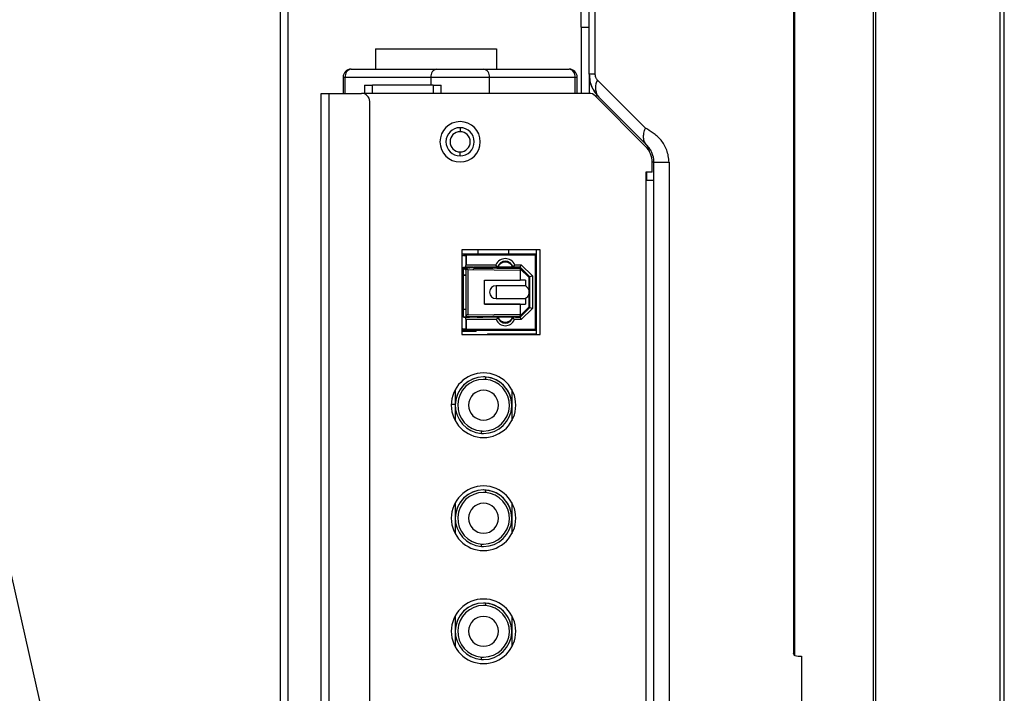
# Model space of a CAD drawing. Header units: millimetres. Extents: x 0 to 1118, y 0 to 864.
# Tile 21 of 256: x 71 to 101, y 361 to 382. Entities that reach past the tile are written whole.
import ezdxf

# ---------------------------------------------------------------- set-up
doc = ezdxf.new("R2010")
doc.units = ezdxf.units.MM
doc.dimstyles.new('SLDDIMSTYLE2', dxfattribs={"dimtxt": 0.18, "dimasz": 0.762, "dimexe": 0, "dimexo": 0.0625, "dimgap": 0, "dimtad": 0, "dimtih": 1, "dimtoh": 1, "dimdec": 0, "dimrnd": 1e-09, "dimzin": 0, "dimdsep": 46, "dimtxsty": 'Standard', "dimblk1": 'DOT', "dimblk2": 'DOT', "dimsah": 1, "dimcen": 0.09, "dimadec": 0, "dimazin": 0, "dimtfac": 0.762, "dimtdec": 0, "dimtofl": 0, "dimtmove": 0, "dimatfit": 3, "dimldrblk": 'DOT', "dimfxl": 1, "dimfrac": 2, "dimtolj": 1, "dimtzin": 0, "dimarcsym": 0})

# ---------------------------------------------------------------- blocks, each defined once
blk = doc.blocks.new('_Dot')
at = {"color": 0, "linetype": 'ByBlock', "lineweight": -2}
blk.add_line((-0.5, 0), (-1, 0), dxfattribs=at)
at = {"color": 0, "linetype": 'ByBlock', "const_width": 0.5}
blk.add_lwpolyline([(-0.25, 0, 1), (0.25, 0, 1)], format="xyb", close=True, dxfattribs=at)

msp = doc.modelspace()

# ---------------------------------------------------------------- linework, layer by layer
at = {"color": 7, "linetype": 'Continuous', "lineweight": 25}
for p, q in [((97.2628, 464.9556), (97.2628, 309.7556)), ((97.3512, 309.7556), (97.3512, 464.9556)), ((101.1994, 309.7556), (101.1994, 464.9556)), ((101.3244, 309.7556), (101.3244, 464.9556)), ((78.8994, 425.6556), (78.8994, 286.5306)), ((94.7994, 411.9955), (94.7994, 362.7158)), ((94.8361, 362.6498), (94.8361, 412.0614)), ((88.2244, 382.1056), (88.2244, 382.8556)), ((88.4744, 380.6448), (88.4744, 382.5664)), ((88.6499, 382.5664), (88.6499, 380.6448)), ((88.2244, 382.1056), (88.4744, 382.1056)), ((88.2244, 382.1056), (88.2244, 380.0556)), ((81.8494, 381.4306), (81.8494, 380.8056)), ((81.8494, 381.4306), (85.5994, 381.4306)), ((85.5994, 381.4306), (85.5994, 380.8056)), ((81.0994, 380.8056), (83.7496, 380.8056)), ((83.7496, 380.8056), (85.1993, 380.8056)), ((85.1993, 380.8056), (87.8494, 380.8056)), ((80.8494, 380.5556), (80.9182, 380.5556)), ((80.8494, 380.5556), (80.8494, 380.0556)), ((80.9182, 380.5556), (83.5683, 380.5556)), ((83.5683, 380.5556), (85.3806, 380.5556)), ((85.3806, 380.5556), (88.0307, 380.5556)), ((88.0307, 380.5556), (88.0994, 380.5556)), ((88.0994, 380.0556), (88.0994, 380.5556)), ((88.6499, 380.6448), (88.4744, 380.6448)), ((88.4744, 380.6448), (88.4744, 380.0556)), ((81.5119, 380.3056), (81.5119, 380.0556)), ((81.5119, 380.3056), (81.7619, 380.3056)), ((83.6369, 380.3056), (81.7619, 380.3056)), ((83.6369, 380.3056), (83.8869, 380.3056)), ((83.8869, 380.0556), (83.8869, 380.3056)), ((90.2126, 378.9796), (88.7231, 380.468)), ((80.1744, 292.2302), (80.1744, 380.0556)), ((80.1744, 380.0556), (80.4244, 380.0556)), ((80.4244, 292.2302), (80.4244, 380.0556)), ((80.4244, 380.0556), (81.4244, 380.0556)), ((88.4752, 380.0556), (81.4244, 380.0556)), ((90.2194, 378.4149), (88.6519, 379.9824)), ((88.7303, 379.9823), (88.7674, 379.9376)), ((88.7674, 379.9376), (90.2549, 378.4501)), ((81.6744, 292.4802), (81.6744, 379.8056)), ((84.4744, 378.9931), (84.4744, 378.8681)), ((84.4744, 378.1181), (84.4744, 378.2431)), ((90.4244, 377.6153), (90.4244, 377.92)), ((90.4744, 295.4066), (90.4744, 377.92)), ((90.4244, 377.6153), (90.2244, 377.6153)), ((90.2244, 377.6153), (90.2244, 377.3653)), ((90.2244, 377.3653), (90.2244, 301.2256)), ((90.2244, 377.3653), (90.4744, 377.3653)), ((84.5244, 375.2066), (84.5244, 372.5941)), ((86.9494, 375.2066), (84.5244, 375.2066)), ((84.9244, 375.0817), (84.5244, 375.0817)), ((86.1744, 375.0816), (84.5244, 375.0816)), ((84.5744, 375.0316), (84.5744, 375.0316)), ((84.5744, 375.0316), (84.6494, 375.0316)), ((84.6494, 375.0316), (84.5744, 375.0316)), ((84.6494, 375.0816), (84.6494, 374.7254)), ((86.8244, 375.0816), (84.6494, 375.0816)), ((86.8244, 375.0816), (84.6494, 375.0816)), ((84.6494, 375.0816), (84.6494, 375.0816)), ((84.6744, 374.7504), (84.6744, 375.0566)), ((84.6744, 375.0566), (86.7994, 375.0566)), ((84.9244, 375.0817), (86.8244, 375.0817)), ((85.0244, 375.2066), (85.0244, 375.0817)), ((86.5744, 375.0817), (85.4244, 375.0817)), ((85.4244, 375.0817), (85.4244, 375.0817)), ((85.4244, 375.0817), (86.8244, 375.0817)), ((85.9744, 375.2066), (85.9744, 375.0817)), ((86.1744, 375.0816), (86.1744, 375.0816)), ((86.2494, 375.0816), (86.1744, 375.0816)), ((86.1744, 375.0816), (86.1744, 375.0816)), ((86.1744, 375.0816), (86.1744, 375.0816)), ((86.8244, 375.0816), (86.2494, 375.0816)), ((86.8244, 375.0817), (86.5744, 375.0817)), ((86.5744, 375.0817), (86.5744, 375.0817)), ((86.7994, 375.0566), (86.7994, 372.7441)), ((86.8244, 375.2066), (86.8244, 372.5941)), ((86.8244, 372.7191), (86.8244, 375.0816)), ((86.8244, 375.0816), (86.8244, 375.0816)), ((86.9494, 372.5941), (86.9494, 375.2066)), ((84.6494, 374.6754), (84.6494, 374.7254)), ((84.6744, 374.7504), (85.5832, 374.7504)), ((85.6363, 374.6754), (85.5832, 374.7504)), ((86.1126, 374.6754), (86.1657, 374.7504)), ((86.1657, 374.7504), (86.368, 374.7504)), ((86.3369, 374.6754), (86.368, 374.7504)), ((86.368, 374.7504), (86.7119, 374.4064)), ((84.5744, 373.1254), (84.5744, 374.6754)), ((84.5744, 374.6754), (84.6494, 374.6754)), ((84.5744, 374.4254), (84.6494, 374.4254)), ((84.6494, 374.4254), (84.5744, 374.4254)), ((84.6266, 374.6068), (84.6494, 374.6067)), ((84.726, 374.669), (84.627, 374.6693)), ((84.8714, 374.6754), (84.6494, 374.6754)), ((84.6494, 374.6504), (84.6494, 373.1504)), ((84.6494, 374.6504), (84.6537, 374.6503)), ((84.6494, 374.6504), (84.6494, 374.6504)), ((84.6494, 374.6504), (84.6994, 374.65)), ((84.6494, 374.4004), (84.6494, 374.4004)), ((86.3257, 374.6365), (84.6537, 374.6503)), ((84.7244, 373.201), (84.7244, 374.5997)), ((84.7244, 374.5997), (86.3307, 374.5864)), ((85.6363, 374.6754), (84.8869, 374.6754)), ((84.8869, 374.6484), (84.8869, 374.6484)), ((84.9245, 374.6481), (85.3669, 374.6444)), ((84.9994, 374.6754), (84.9994, 374.6611)), ((85.1744, 374.6754), (85.1744, 374.646)), ((85.3669, 374.6444), (85.3669, 374.6444)), ((85.3669, 374.6444), (85.4877, 374.6434)), ((85.6127, 374.6424), (85.4877, 374.6434)), ((85.6127, 374.6424), (86.3257, 374.6365)), ((86.1126, 374.6754), (85.6363, 374.6754)), ((85.8744, 374.6402), (85.8744, 374.6754)), ((86.3369, 374.6754), (86.1126, 374.6754)), ((86.1869, 374.6376), (86.1869, 374.6754)), ((86.362, 374.6001), (86.3257, 374.6365)), ((86.3257, 374.6365), (86.3257, 374.6365)), ((86.3257, 374.6365), (86.6119, 374.35)), ((86.3257, 374.6365), (86.3257, 374.6365)), ((86.3758, 374.6365), (86.3257, 374.6365)), ((86.3758, 374.6365), (86.3257, 374.6365)), ((86.362, 374.6001), (86.3307, 374.5864)), ((86.3307, 374.5864), (86.3307, 374.2754)), ((86.3369, 374.6754), (86.6369, 374.3754)), ((86.6119, 374.35), (86.362, 374.6001)), ((86.6119, 374.35), (86.6119, 374.4004)), ((86.7119, 374.4064), (86.6369, 374.3754)), ((86.7119, 374.4064), (86.7119, 373.3943)), ((85.2244, 374.2754), (86.3307, 374.2754)), ((85.2244, 373.5254), (85.2244, 374.2754)), ((86.4994, 374.1004), (85.5869, 374.1004)), ((85.5869, 374.1004), (85.5869, 373.9004)), ((86.4994, 374.2754), (86.3307, 374.2754)), ((86.4994, 374.2754), (86.4994, 374.1004)), ((86.6119, 373.9004), (86.6119, 374.35)), ((86.6119, 374.35), (86.6119, 374.35)), ((86.6119, 374.3317), (86.6369, 374.3317)), ((86.6369, 373.4254), (86.6369, 374.3754)), ((85.587, 373.9004), (85.587, 373.7004)), ((86.6119, 373.4508), (86.6119, 373.9004)), ((86.3307, 373.5254), (85.2244, 373.5254)), ((85.2244, 373.5254), (86.4994, 373.5254)), ((85.2244, 373.5254), (85.2244, 373.5254)), ((85.5869, 373.7004), (86.4994, 373.7004)), ((86.3307, 373.5254), (86.3307, 373.2143)), ((86.3307, 373.5254), (86.4994, 373.5254)), ((86.4994, 373.7004), (86.4994, 373.5254)), ((84.5744, 373.3754), (84.6494, 373.3754)), ((84.7244, 373.201), (86.3307, 373.2143)), ((86.3257, 373.1642), (86.362, 373.2006)), ((86.3307, 373.2143), (86.362, 373.2006)), ((86.6369, 373.4254), (86.3369, 373.1254)), ((86.362, 373.2006), (86.6119, 373.4508)), ((86.7119, 373.3943), (86.368, 373.0504)), ((86.3758, 373.1643), (86.6119, 373.4004)), ((86.6369, 373.4692), (86.6119, 373.4692)), ((86.6119, 373.4692), (86.6369, 373.4692)), ((86.6119, 373.4004), (86.6119, 373.4508)), ((86.6119, 373.4004), (86.6369, 373.4254)), ((86.6369, 373.4254), (86.6119, 373.4004)), ((86.6119, 373.4004), (86.6369, 373.4254)), ((86.6369, 373.4254), (86.7119, 373.3943)), ((84.5744, 373.1254), (84.7619, 373.1254)), ((84.6494, 373.1254), (84.5744, 373.1254)), ((84.6537, 373.1504), (84.6494, 373.1504)), ((84.6494, 373.0754), (84.6494, 373.1254)), ((85.6494, 373.1254), (84.6494, 373.1254)), ((84.6494, 373.1254), (84.6494, 373.1254)), ((84.6494, 373.0754), (84.6494, 372.7191)), ((84.6537, 373.1504), (86.3257, 373.1642)), ((84.6744, 372.7441), (84.6744, 373.0504)), ((85.5938, 373.0504), (84.6744, 373.0504)), ((84.7619, 373.1254), (84.7619, 373.1513)), ((84.7619, 373.1254), (84.7619, 373.1254)), ((84.9994, 373.1254), (85.1744, 373.1254)), ((85.0119, 373.1254), (85.0119, 373.1254)), ((85.1744, 373.1547), (85.1744, 373.1254)), ((85.8744, 373.1254), (85.1744, 373.1254)), ((85.6494, 373.1254), (85.5938, 373.0504)), ((86.0994, 373.1254), (85.6494, 373.1254)), ((85.6494, 373.1254), (85.6494, 373.1254)), ((85.8744, 373.1254), (85.8744, 373.1605)), ((86.1869, 373.1254), (85.8744, 373.1254)), ((86.1551, 373.0504), (86.0994, 373.1254)), ((86.3369, 373.1254), (86.0994, 373.1254)), ((86.0994, 373.1254), (86.0994, 373.1254)), ((86.368, 373.0504), (86.1551, 373.0504)), ((86.1869, 373.1254), (86.1869, 373.1631)), ((86.1869, 373.1254), (86.3369, 373.1254)), ((86.3257, 373.1643), (86.3758, 373.1643)), ((86.3369, 373.1254), (86.3758, 373.1643)), ((86.3758, 373.1643), (86.3369, 373.1254)), ((86.3369, 373.1254), (86.3758, 373.1643)), ((86.3369, 373.1254), (86.368, 373.0504)), ((86.3369, 373.1254), (86.3369, 373.1254)), ((86.3369, 373.1254), (86.3369, 373.1254)), ((86.3369, 373.1254), (86.3369, 373.1254)), ((84.6494, 372.7191), (84.5244, 372.7191)), ((84.9744, 372.6806), (84.5244, 372.6806)), ((84.5244, 372.5941), (86.9494, 372.5941)), ((84.5744, 372.7691), (84.6494, 372.7691)), ((84.6494, 372.7191), (86.8244, 372.7191)), ((86.7994, 372.7441), (84.6744, 372.7441)), ((84.9744, 372.6806), (84.9744, 372.7191)), ((85.3244, 372.6111), (86.8244, 372.6111)), ((85.3244, 372.6111), (85.3244, 372.5941)), ((85.3244, 372.6111), (86.8244, 372.6111)), ((85.3244, 372.6111), (85.3244, 372.6111)), ((85.1994, 371.2754), (85.1994, 371.2754)), ((84.2852, 370.8056), (84.3244, 370.8056)), ((84.2852, 370.8056), (84.3244, 370.8056)), ((84.3244, 370.8845), (84.3244, 370.4004)), ((86.0744, 370.8845), (86.0744, 370.4004)), ((84.3244, 370.4267), (84.1998, 370.4267)), ((84.3244, 370.4004), (84.3244, 370.4004)), ((84.3244, 370.4004), (84.3244, 369.9162)), ((86.0744, 370.4004), (86.0744, 370.4004)), ((86.0744, 370.4004), (86.0744, 369.9162)), ((85.1994, 369.9379), (85.1994, 369.9379)), ((85.1994, 367.7754), (85.1994, 367.7754)), ((84.3244, 367.3845), (84.3244, 366.9004)), ((86.0744, 367.3845), (86.0744, 366.9004)), ((84.3244, 366.9004), (84.3244, 366.9004)), ((84.3244, 366.9004), (84.3244, 366.4162)), ((86.0744, 366.9004), (86.0744, 366.9004)), ((86.0744, 366.9004), (86.0744, 366.4162)), ((85.1994, 366.4379), (85.1994, 366.4379)), ((85.1994, 364.2754), (85.1994, 364.2754)), ((84.3244, 363.8845), (84.3244, 363.4004)), ((86.0744, 363.8845), (86.0744, 363.4004)), ((84.3244, 363.4004), (84.3244, 363.4004)), ((84.3244, 363.4004), (84.3244, 362.9162)), ((86.0744, 363.4004), (86.0744, 363.4004)), ((86.0744, 363.4004), (86.0744, 362.9162)), ((85.1994, 362.9379), (85.1994, 362.9379)), ((94.8361, 362.6498), (94.9396, 362.6274)), ((94.9396, 362.6274), (95.0494, 362.6274)), ((95.0494, 362.6274), (95.0494, 329.9909))]:
    msp.add_line(p, q, dxfattribs=at)
at = {"color": 8, "linetype": 'Continuous', "lineweight": 25}
for p, q in [((79.1494, 286.5306), (79.1494, 423.4599)), ((80.9182, 380.0556), (80.9182, 380.5556)), ((83.5683, 380.5556), (83.5683, 380.3056)), ((85.3806, 380.0556), (85.3806, 380.5556)), ((88.0307, 380.5556), (88.0307, 380.0556)), ((81.7619, 380.0556), (81.7619, 380.3056)), ((83.6369, 380.3056), (83.6369, 380.0556)), ((90.9424, 377.92), (90.9424, 295.4066)), ((90.2548, 377.3653), (90.2548, 377.6153)), ((84.5901, 374.6387), (84.6434, 374.6383))]:
    msp.add_line(p, q, dxfattribs=at)
at = {"color": 8, "linetype": 'Continuous', "lineweight": 25, "flags": 128}
msp.add_lwpolyline([(90.4744, 377.92), (90.4708, 377.92), (90.46, 377.92), (90.4421, 377.92), (90.4244, 377.92)], dxfattribs=at)
at = {"color": 7, "linetype": 'Continuous', "lineweight": 25, "flags": 128}
for points in [[(85.0119, 373.1254), (85.0024, 373.1254), (84.9753, 373.1254), (84.9348, 373.1254), (84.8869, 373.1254), (84.8391, 373.1254), (84.7986, 373.1254), (84.7715, 373.1254), (84.7619, 373.1254)], [(85.2625, 371.2731), (85.2624, 371.2716), (85.2621, 371.2674), (85.2616, 371.2605), (85.2609, 371.2512), (85.2601, 371.2398), (85.2592, 371.2269), (85.2582, 371.2129), (85.2571, 371.1983)], [(85.1364, 369.5276), (85.1365, 369.5291), (85.1368, 369.5333), (85.1373, 369.5402), (85.1379, 369.5495), (85.1388, 369.5609), (85.1397, 369.5738), (85.1407, 369.5878), (85.1418, 369.6024)], [(85.2625, 367.7731), (85.2624, 367.7716), (85.2621, 367.7674), (85.2616, 367.7605), (85.2609, 367.7512), (85.2601, 367.7398), (85.2592, 367.7269), (85.2582, 367.7129), (85.2571, 367.6983)], [(85.1364, 366.0276), (85.1365, 366.0291), (85.1368, 366.0333), (85.1373, 366.0402), (85.1379, 366.0495), (85.1388, 366.0609), (85.1397, 366.0738), (85.1407, 366.0878), (85.1418, 366.1024)], [(85.2625, 364.2731), (85.2624, 364.2716), (85.2621, 364.2674), (85.2616, 364.2605), (85.2609, 364.2512), (85.2601, 364.2398), (85.2592, 364.2269), (85.2582, 364.2129), (85.2571, 364.1983)], [(85.1364, 362.5276), (85.1365, 362.5291), (85.1368, 362.5333), (85.1373, 362.5402), (85.1379, 362.5495), (85.1388, 362.5609), (85.1397, 362.5738), (85.1407, 362.5878), (85.1418, 362.6024)]]:
    msp.add_lwpolyline(points, dxfattribs=at)
at = {"color": 7, "linetype": 'Continuous', "lineweight": 25}
for centre, radius, start, end in [((81.0994, 380.5556), 0.25, 90, 180), ((81.1404, 380.5853), 0.2241, 100.51919, 187.60481), ((83.7905, 380.5853), 0.2241, 100.51919, 187.60481), ((85.1584, 380.5853), 0.2241, 352.39519, 79.48081), ((87.8085, 380.5853), 0.2241, 352.39519, 79.48081), ((87.8494, 380.5556), 0.25, 0, 90), ((81.4244, 379.8056), 0.25, 0, 90), ((88.4752, 379.8056), 0.25, 45, 90), ((84.4744, 378.5556), 0.625, 90, 270), ((84.4744, 378.5556), 0.4375, 90, 270), ((84.4744, 378.5556), 0.625, 270, 90), ((84.4744, 378.5556), 0.4375, 270, 90), ((84.4744, 378.5556), 0.3125, 90, 270), ((84.4744, 378.5556), 0.3125, 270, 90), ((89.7244, 377.92), 0.7, 0, 45), ((84.5744, 374.9066), 0.125, 90, 113.57818), ((84.5744, 374.9066), 0.125, 90.00009, 113.57818), ((85.8744, 374.6179), 0.32, 90, 155.53972), ((85.8744, 374.6179), 0.245, 90, 166.42641), ((85.8744, 374.5613), 0.2641, 25.59155, 154.40845), ((85.8744, 374.6179), 0.32, 24.46029, 90), ((85.8744, 374.6179), 0.245, 13.57358, 90), ((85.5869, 373.9004), 0.2, 90.00426, 180), ((85.5869, 373.9004), 0.2, 180, 269.99793), ((85.8744, 373.1666), 0.3038, 202.50203, 270), ((85.8744, 373.1666), 0.2287, 190.38885, 270), ((85.8744, 373.1666), 0.2288, 190.38887, 349.61115), ((85.8744, 373.2191), 0.2438, 202.61988, 337.38014), ((85.8744, 373.2192), 0.2438, 202.61988, 337.38014), ((85.8744, 373.1666), 0.2287, 270, 349.61117), ((85.8744, 373.1666), 0.3038, 270, 337.4979), ((84.5744, 372.8941), 0.125, 246.42182, 270.00007), ((85.1994, 370.4004), 1, 90, 270), ((85.1994, 370.4004), 1, 270, 90), ((85.1994, 370.4004), 0.875, 90, 265.86574), ((85.1994, 370.4004), 0.875, 90, 180), ((85.1994, 370.4004), 0.8, 90.01901, 265.86574), ((85.1994, 370.4004), 0.8, 89.40164, 90.01901), ((85.1994, 370.4004), 0.875, 89.40164, 90), ((85.1994, 370.4004), 0.875, 0, 90), ((85.1994, 370.4004), 0.875, 270, 85.86574), ((85.1994, 370.4004), 0.8, 270.01839, 85.86574), ((85.1994, 370.4004), 0.8, 85.86574, 89.40164), ((85.1994, 370.4004), 0.875, 85.86574, 89.40164), ((85.1994, 370.4004), 0.4625, 90, 270), ((85.1994, 370.4004), 0.4625, 270, 90), ((85.1994, 370.4004), 0.4625, 180, 270), ((85.1994, 370.4004), 0.4625, 270, 0), ((85.1994, 370.4004), 0.875, 265.86574, 270), ((85.1994, 370.4004), 0.8, 265.86574, 269.40164), ((85.1994, 370.4004), 0.8, 269.40164, 270.01839), ((85.1994, 366.9004), 1, 90, 270), ((85.1994, 366.9004), 0.875, 90, 265.86574), ((85.1994, 366.9004), 0.875, 90, 180), ((85.1994, 366.9004), 0.8, 90.01901, 265.86574), ((85.1994, 366.9004), 0.8, 89.40164, 90.01901), ((85.1994, 366.9004), 1, 270, 90), ((85.1994, 366.9004), 0.875, 89.40164, 90), ((85.1994, 366.9004), 0.875, 0, 90), ((85.1994, 366.9004), 0.875, 270, 85.86574), ((85.1994, 366.9004), 0.8, 270.01839, 85.86574), ((85.1994, 366.9004), 0.8, 85.86574, 89.40164), ((85.1994, 366.9004), 0.875, 85.86574, 89.40164), ((85.1994, 366.9004), 0.4625, 90, 270), ((85.1994, 366.9004), 0.4625, 270, 90), ((85.1994, 366.9004), 0.4625, 180, 270), ((85.1994, 366.9004), 0.4625, 270, 0), ((85.1994, 366.9004), 0.875, 265.86574, 270), ((85.1994, 366.9004), 0.8, 265.86574, 269.40164), ((85.1994, 366.9004), 0.8, 269.40164, 270.01839), ((85.1994, 363.4004), 1, 90, 270), ((85.1994, 363.4004), 1, 270, 90), ((85.1994, 363.4004), 0.875, 90, 265.86574), ((85.1994, 363.4004), 0.875, 90, 180), ((85.1994, 363.4004), 0.8, 90.01901, 265.86574), ((85.1994, 363.4004), 0.8, 89.40164, 90.01901), ((85.1994, 363.4004), 0.875, 89.40164, 90), ((85.1994, 363.4004), 0.875, 0, 90), ((85.1994, 363.4004), 0.875, 270, 85.86574), ((85.1994, 363.4004), 0.8, 270.01839, 85.86574), ((85.1994, 363.4004), 0.8, 85.86574, 89.40164), ((85.1994, 363.4004), 0.875, 85.86574, 89.40164), ((85.1994, 363.4004), 0.4625, 90, 270), ((85.1994, 363.4004), 0.4625, 270, 90), ((85.1994, 363.4004), 0.4625, 180, 270), ((85.1994, 363.4004), 0.4625, 270, 0), ((85.1994, 363.4004), 0.875, 265.86574, 270), ((85.1994, 363.4004), 0.8, 265.86574, 269.40164), ((85.1994, 363.4004), 0.8, 269.40164, 270.01839)]:
    msp.add_arc(centre, radius, start, end, dxfattribs=at)
at = {"color": 8, "linetype": 'Continuous', "lineweight": 25}
for centre, radius, start, end in [((89.1697, 380.2317), 0.5053, 152.1152, 209.58511), ((90.0436, 378.2485), 0.2921, 2.57954, 43.69066)]:
    msp.add_arc(centre, radius, start, end, dxfattribs=at)
at = {"color": 7, "linetype": 'Continuous', "lineweight": 25}
for points, knots in [([(88.4744, 380.6448), (88.4786, 380.5768), (88.4867, 380.446), (88.5643, 380.1916), (88.6854, 380.0402), (88.7674, 379.9376)], [0, 0, 0, 0, 0.2589091, 0.4978958, 1, 1, 1, 1]), ([(88.5892, 380.1808), (88.5761, 380.207), (88.5454, 380.2683), (88.513, 380.3608), (88.489, 380.4523), (88.4772, 380.5188), (88.4744, 380.5472), (88.4746, 380.5234), (88.4747, 380.515)], [0, 0, 0, 0, 0.1205411, 0.2807914, 0.4608405, 0.6598826, 0.8793428, 1, 1, 1, 1]), ([(88.6499, 380.6448), (88.6516, 380.6248), (88.6549, 380.5869), (88.6778, 380.5215), (88.7051, 380.4893), (88.7231, 380.468)], [0, 0, 0, 0, 0.2757116, 0.522958, 1, 1, 1, 1]), ([(88.5527, 380.2581), (88.5532, 380.2568), (88.5716, 380.1969), (88.6324, 380.0991), (88.7002, 380.0184), (88.7328, 379.9797)], [0, 0, 0, 0, 0.0122327, 0.5256712, 1, 1, 1, 1]), ([(90.9424, 377.92), (90.9371, 377.9861), (90.9266, 378.1169), (90.8751, 378.3017), (90.7987, 378.4681), (90.6612, 378.6613), (90.4587, 378.8246), (90.2917, 378.9298), (90.2126, 378.9796)], [0, 0, 0, 0, 0.1206538, 0.2384259, 0.3614926, 0.4898521, 0.7585471, 1, 1, 1, 1]), ([(90.4744, 377.92), (90.4742, 377.9336), (90.4726, 378.0239), (90.4478, 378.1404), (90.3943, 378.26), (90.3545, 378.329), (90.3087, 378.3931), (90.2745, 378.4294), (90.2549, 378.4501)], [0, 0, 0, 0, 0.0664965, 0.4403278, 0.5648902, 0.668498, 0.8104231, 1, 1, 1, 1]), ([(84.6744, 375.0566), (84.6706, 375.0604), (84.6641, 375.0668), (84.6571, 375.074), (84.6532, 375.0778), (84.6511, 375.08), (84.6497, 375.0814), (84.6495, 375.0815), (84.6494, 375.0816)], [0, 0, 0, 0, 0.3413107, 0.5712476, 0.6920953, 0.8023116, 0.9040414, 1, 1, 1, 1]), ([(86.8244, 375.0816), (86.8244, 375.0815), (86.8242, 375.0813), (86.8228, 375.0799), (86.8205, 375.0777), (86.8166, 375.0738), (86.8097, 375.0667), (86.8033, 375.0604), (86.7994, 375.0566)], [0, 0, 0, 0, 0.0971336, 0.20023517, 0.31211147, 0.43496929, 0.66279469, 1, 1, 1, 1]), ([(84.6744, 374.7504), (84.6724, 374.7502), (84.668, 374.7499), (84.6618, 374.7473), (84.6556, 374.7425), (84.6505, 374.735), (84.6498, 374.7288), (84.6494, 374.7254)], [0, 0, 0, 0, 0.1286698, 0.2738394, 0.4459935, 0.6983084, 1, 1, 1, 1]), ([(84.5899, 374.6387), (84.5905, 374.6428), (84.5916, 374.6511), (84.5992, 374.6612), (84.6094, 374.6681), (84.6215, 374.67), (84.6336, 374.6676), (84.6419, 374.6616), (84.647, 374.6554), (84.6509, 374.6482), (84.6515, 374.642), (84.6518, 374.6379)], [0, 0, 0, 0, 0.1265434, 0.2545274, 0.3768711, 0.5018928, 0.6248978, 0.750033, 0.8127543, 0.8736968, 1, 1, 1, 1]), ([(84.6518, 374.6379), (84.6513, 374.6338), (84.6503, 374.6255), (84.644, 374.6168), (84.6378, 374.6116), (84.6305, 374.6078), (84.6222, 374.6064), (84.6141, 374.6072), (84.6063, 374.6097), (84.5996, 374.6147), (84.5945, 374.6211), (84.5907, 374.6284), (84.5902, 374.6345), (84.5899, 374.6387)], [0, 0, 0, 0, 0.1249494, 0.2512988, 0.3138334, 0.374795, 0.5018908, 0.564724, 0.6257189, 0.7521517, 0.8145516, 0.8750381, 1, 1, 1, 1]), ([(84.6537, 374.6503), (84.6565, 374.6441), (84.6615, 374.6326), (84.6744, 374.6184), (84.6894, 374.608), (84.7062, 374.6012), (84.7186, 374.6002), (84.7244, 374.5997)], [0, 0, 0, 0, 0.25583409, 0.47401376, 0.65619252, 0.83737823, 1, 1, 1, 1]), ([(84.763, 374.6379), (84.7625, 374.6419), (84.7615, 374.6501), (84.7544, 374.6606), (84.7439, 374.6674), (84.7318, 374.6698), (84.7197, 374.6672), (84.7097, 374.6603), (84.7026, 374.65), (84.7016, 374.6419), (84.7011, 374.6379)], [0, 0, 0, 0, 0.1252736, 0.251902, 0.3782818, 0.5038186, 0.6276578, 0.7516629, 0.8757677, 1, 1, 1, 1]), ([(84.7714, 374.6714), (84.7634, 374.6708), (84.7425, 374.6694), (84.7361, 374.6692), (84.7321, 374.6691)], [0, 0, 0, 0, 0.3839129, 1, 1, 1, 1]), ([(84.8869, 374.6484), (84.86, 374.6486), (84.8197, 374.649), (84.7739, 374.6493), (84.7557, 374.6495), (84.7466, 374.6496)], [0, 0, 0, 0, 0.5028683, 0.752191, 1, 1, 1, 1]), ([(84.8714, 374.6754), (84.8628, 374.6754), (84.8488, 374.6754), (84.8337, 374.6754), (84.8264, 374.6754), (84.8237, 374.6754), (84.8229, 374.6754), (84.8228, 374.6754), (84.8232, 374.6754), (84.8239, 374.6754), (84.8245, 374.6754), (84.8248, 374.6754)], [0, 0, 0, 0, 0.4314021, 0.7022022, 0.8504869, 0.8944077, 0.9314741, 0.9497538, 0.96675, 0.9838267, 1, 1, 1, 1]), ([(84.8714, 374.6754), (84.8743, 374.6757), (84.8795, 374.6762), (84.8847, 374.6765), (84.8869, 374.6767)], [0, 0, 0, 0, 0.5600099, 1, 1, 1, 1]), ([(84.8869, 374.6767), (84.8869, 374.6751), (84.8869, 374.6719), (84.8869, 374.6651), (84.8869, 374.6573), (84.8869, 374.6514), (84.8869, 374.6484)], [0, 0, 0, 0, 0.2478439, 0.5004796, 0.7501531, 1, 1, 1, 1]), ([(84.8869, 374.6484), (84.894, 374.6483), (84.9066, 374.6482), (84.919, 374.6481), (84.9245, 374.6481)], [0, 0, 0, 0, 0.55995764, 1, 1, 1, 1]), ([(84.8869, 374.5956), (84.8869, 374.5969), (84.8869, 374.5994), (84.8869, 374.6046), (84.8869, 374.6073)], [0, 0, 0, 0, 0.4989145, 1, 1, 1, 1]), ([(85.0493, 374.6523), (85.0493, 374.6528), (85.0494, 374.6542), (85.0404, 374.6564), (85.0238, 374.6588), (85.0004, 374.6611), (84.9718, 374.6635), (84.9392, 374.6657), (84.9102, 374.6676), (84.8927, 374.6687), (84.887, 374.6691)], [0, 0, 0, 0, 0.1019472, 0.2424701, 0.3821405, 0.5210986, 0.6591148, 0.7963435, 0.9328275, 1, 1, 1, 1]), ([(85.0609, 374.647), (85.059, 374.6484), (85.0539, 374.6524), (85.0473, 374.6528), (85.043, 374.6531)], [0, 0, 0, 0, 0.357307, 1, 1, 1, 1]), ([(86.4994, 374.1004), (86.521, 374.0806), (86.5586, 374.0461), (86.5932, 373.9889), (86.6094, 373.9412), (86.6111, 373.9136), (86.6119, 373.9004)], [0, 0, 0, 0, 0.37884388, 0.65917721, 0.83731364, 1, 1, 1, 1]), ([(86.6119, 373.9004), (86.6106, 373.8834), (86.6076, 373.8468), (86.5845, 373.7955), (86.5485, 373.7446), (86.5171, 373.7162), (86.4994, 373.7004)], [0, 0, 0, 0, 0.208729, 0.4507227, 0.6926404, 1, 1, 1, 1]), ([(84.7244, 373.201), (84.7195, 373.2007), (84.7092, 373.2), (84.6941, 373.1949), (84.6783, 373.1858), (84.6629, 373.1708), (84.657, 373.1576), (84.6537, 373.1504)], [0, 0, 0, 0, 0.1374309, 0.2858676, 0.4574844, 0.7034955, 1, 1, 1, 1]), ([(84.6744, 373.0504), (84.6724, 373.0505), (84.668, 373.0508), (84.6618, 373.0535), (84.6556, 373.0582), (84.6505, 373.0657), (84.6498, 373.072), (84.6494, 373.0754)], [0, 0, 0, 0, 0.1287998, 0.2737789, 0.4459149, 0.6984771, 1, 1, 1, 1]), ([(84.6744, 372.7441), (84.6706, 372.7402), (84.6643, 372.7337), (84.6571, 372.7268), (84.6533, 372.7229), (84.6511, 372.7207), (84.6497, 372.7194), (84.6495, 372.7192), (84.6494, 372.7191)], [0, 0, 0, 0, 0.341295, 0.5712483, 0.6920902, 0.8023049, 0.9040367, 1, 1, 1, 1]), ([(86.7994, 372.7441), (86.8033, 372.7403), (86.8098, 372.7339), (86.8167, 372.7268), (86.8206, 372.7229), (86.8228, 372.7208), (86.8242, 372.7194), (86.8244, 372.7192), (86.8244, 372.7191)], [0, 0, 0, 0, 0.3413046, 0.5712482, 0.6920982, 0.8023155, 0.9040444, 1, 1, 1, 1]), ([(94.8004, 362.7006), (94.8001, 362.7034), (94.7995, 362.7085), (94.7995, 362.7135), (94.7994, 362.7158)], [0, 0, 0, 0, 0.55997168, 1, 1, 1, 1]), ([(94.8004, 362.7006), (94.8026, 362.6896), (94.8071, 362.6677), (94.8264, 362.6558), (94.8361, 362.6498)], [0, 0, 0, 0, 0.5032836, 1, 1, 1, 1])]:
    msp.add_open_spline(points, degree=3, knots=knots, dxfattribs=at)
at = {"color": 8, "linetype": 'Continuous', "lineweight": 25}
msp.add_open_spline([(88.6691, 379.9653), (88.6753, 379.973), (88.6993, 380.0025), (88.7384, 379.9653), (88.7674, 379.9377)], degree=3, knots=[0, 0, 0, 0, 0.2609283, 1, 1, 1, 1], dxfattribs=at)
at = {"color": 7, "linetype": 'Continuous', "lineweight": 25}
for points in [[(90.2549, 378.4501), (90.2297, 378.4817), (90.1794, 378.5447), (90.151, 378.6751), (90.1572, 378.8222), (90.1941, 378.9271), (90.2126, 378.9796)], [(90.4744, 377.92), (90.4958, 377.92), (90.5384, 377.92), (90.8077, 377.92), (90.9424, 377.92)]]:
    msp.add_open_spline(points, degree=3, dxfattribs=at)

# ---------------------------------------------------------------- leaders
at = {"color": 7, "linetype": 'Continuous', "lineweight": 0}
msp.add_leader([(86.1772, 295.9157), (40.3495, 499.3252), (46.6995, 499.3252)], dimstyle='SLDDIMSTYLE2', dxfattribs=at)

doc.saveas('drawing.dxf')
